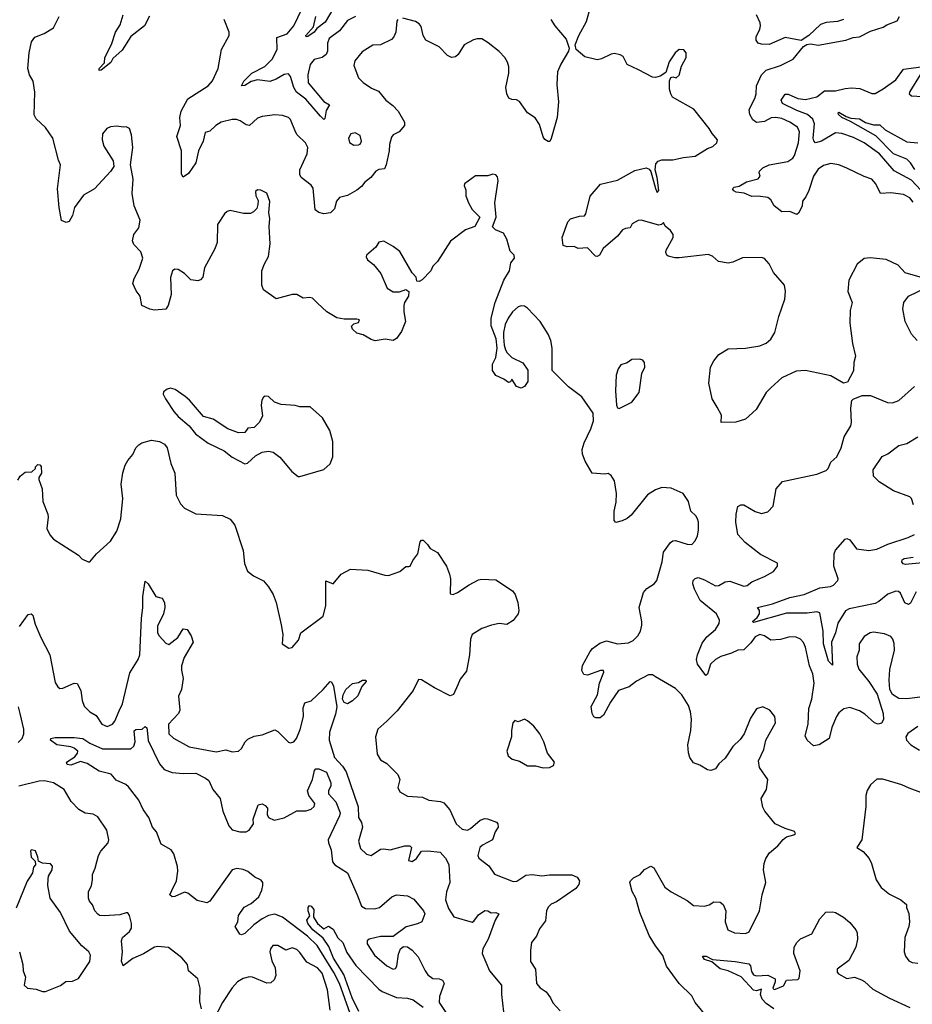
# Model space of a CAD drawing. Extents: x 2133489 to 2292442, y 756223 to 916462.
# Tile 151 of 256: x 2172641 to 2178290, y 825873 to 832104. Entities that reach past the tile are written whole.
import ezdxf

# ---------------------------------------------------------------- set-up
doc = ezdxf.new("R2010")
doc.units = 0

msp = doc.modelspace()

# ---------------------------------------------------------------- linework, layer by layer
at = {"layer": '0CON20XD'}
for points in [[(2174765.4, 832124.6), (2174715, 832099.2), (2174665.2, 832034.8), (2174600, 831985), (2174589.2, 831955), (2174588.5, 831905), (2174580, 831885), (2174555, 831864.4), (2174505, 831852.2), (2174479.4, 831820.6), (2174465.4, 831755), (2174466.2, 831705), (2174566, 831586), (2174601.2, 831565), (2174580.7, 831529.3), (2174571.2, 831478.8), (2174565, 831473.3), (2174545, 831494.2), (2174451, 831601), (2174392.3, 831645), (2174376.6, 831675), (2174354.7, 831744.7), (2174342.5, 831762.5), (2174315, 831758.5), (2174265, 831728), (2174225, 831712.7), (2174145, 831723.3), (2174106.5, 831713.5), (2174065, 831688.9), (2174043.8, 831685), (2174060, 831715), (2174109.4, 831765), (2174191.8, 831808.2), (2174238.6, 831855), (2174270.5, 831915), (2174267.7, 831992.3), (2174334.5, 832015.5), (2174375, 832065.8), (2174476, 832275)], [(2178355, 830471.2), (2178245, 830502), (2178200.7, 830550.7), (2178125.8, 830585.8), (2178023.6, 830596.4), (2177985, 830592), (2177942.3, 830557.7), (2177889.2, 830455), (2177882.5, 830385), (2177909.2, 830315), (2177896.1, 830263.9), (2177894.2, 830184.2), (2177910.8, 830055), (2177930, 829975), (2177920, 829935), (2177917, 829883), (2177879.3, 829810.7), (2177855, 829803.3), (2177775, 829851.4), (2177615, 829883.3), (2177555, 829880), (2177465, 829837.1), (2177394.5, 829775.5), (2177366, 829745), (2177301.7, 829638.3), (2177235, 829576.7), (2177173, 829557), (2177080, 829555), (2177081.7, 829601.7), (2177055, 829652.5), (2177023.3, 829705), (2177002, 829805), (2177014, 829905), (2177034, 829945), (2177066.2, 829985), (2177125, 830022), (2177233.9, 830026.1), (2177325, 830041.2), (2177365, 830057.5), (2177395, 830082), (2177421.1, 830125), (2177445, 830226.7), (2177484, 830335), (2177487.5, 830385), (2177482, 830425), (2177411.2, 830505), (2177385, 830560), (2177355, 830593.3), (2177335, 830600), (2177215, 830597.5), (2177155, 830569.2), (2177125, 830562.5), (2177064.2, 830574.2), (2177025, 830608), (2176997.7, 830617.7), (2176815, 830596.7), (2176787, 830597), (2176745, 830607.5), (2176737.5, 830615), (2176730.7, 830630.7), (2176732.5, 830645), (2176777.5, 830725), (2176777.5, 830745), (2176760.7, 830770.7), (2176727, 830797), (2176715, 830820), (2176702.5, 830807.5), (2176685, 830803.8), (2176575, 830836.7), (2176556.1, 830833.9), (2176518, 830812), (2176503.6, 830786.4), (2176475, 830783.8), (2176456.1, 830773.9), (2176425, 830734), (2176334.1, 830655.9), (2176310, 830615), (2176295, 830606.7), (2176285, 830607.5), (2176235, 830660), (2176175, 830656.7), (2176149.3, 830669.3), (2176105, 830666.7), (2176080, 830675), (2176073.8, 830725), (2176110, 830825), (2176127.5, 830845), (2176185, 830861.2), (2176215, 830862.5), (2176223.9, 830876.1), (2176251.7, 830988.3), (2176315.9, 831064.1), (2176425, 831089.2), (2176535, 831150), (2176605, 831166), (2176625, 831158.8), (2176635, 831143.3), (2176665.8, 831035.8), (2176675, 831011.2), (2176686, 831024), (2176675.9, 831105), (2176662.2, 831155), (2176667.8, 831192.2), (2176680.9, 831209.1), (2176705, 831217.5), (2176775, 831217.8), (2176843.2, 831233.2), (2176915, 831241.1), (2176995, 831290), (2177027.3, 831302.7), (2177053.3, 831325), (2177058, 831345), (2177023.2, 831383.2), (2177005, 831416), (2176908.3, 831538.3), (2176787.5, 831605), (2176773.3, 831615), (2176761.2, 831635), (2176753.8, 831665), (2176753.6, 831716.4), (2176761.7, 831738.3), (2176775, 831742.5), (2176795, 831736.7), (2176815, 831752.5), (2176830.5, 831809.5), (2176860, 831865), (2176858.8, 831895), (2176845, 831913.3), (2176815, 831916), (2176790, 831895), (2176752.1, 831837.9), (2176730.7, 831769.3), (2176695, 831746.2), (2176665, 831738.8), (2176645, 831741.2), (2176557.3, 831787.3), (2176485, 831820), (2176460.7, 831870.7), (2176441.7, 831881.7), (2176405, 831890), (2176385, 831886), (2176323.9, 831856.1), (2176295, 831851.2), (2176218.3, 831868.3), (2176162.5, 831915), (2176157.5, 831945), (2176178.8, 832005), (2176227.3, 832092.7), (2176255, 832192.5)], [(2173706.2, 830475), (2173685, 830498.8), (2173645, 830523.3), (2173623.6, 830526.4), (2173607.5, 830515), (2173596.4, 830473.6), (2173598.8, 830365), (2173581.2, 830295), (2173565, 830273.3), (2173495, 830266), (2173465, 830272), (2173413.3, 830295), (2173404.3, 830354.3), (2173377.7, 830387.7), (2173356.2, 830435), (2173365, 830467.5), (2173398, 830525), (2173419.4, 830595), (2173406.7, 830635), (2173362.6, 830682.6), (2173354.2, 830705), (2173363.1, 830745), (2173395, 830786.7), (2173404.5, 830835), (2173366, 830926), (2173352.1, 831005), (2173360, 831095), (2173342, 831185), (2173357.5, 831295), (2173348.6, 831375), (2173336.1, 831416.1), (2173315, 831426.7), (2173295, 831423.3), (2173255, 831431.2), (2173215, 831426), (2173193.3, 831415), (2173165, 831382.5), (2173162, 831345), (2173174, 831305), (2173231.7, 831211.7), (2173236.2, 831175), (2173215, 831143.3), (2173113.8, 831035), (2173045, 830994), (2172987.5, 830915), (2172975.5, 830864.5), (2172955, 830827.5), (2172935, 830820), (2172905, 830832.5), (2172890, 830915), (2172880, 831035), (2172900, 831185), (2172886.7, 831215), (2172851.2, 831355), (2172805, 831421.2), (2172745, 831478), (2172733.2, 831503.2), (2172737.8, 831645), (2172725.7, 831715.7), (2172703.8, 831755), (2172692, 831795), (2172700.8, 831895), (2172715.8, 831964.2), (2172735.9, 831994.1), (2172795, 832016.2), (2172855, 832053.3), (2172891.2, 832125)], [(2173463, 832127), (2173431.2, 832065), (2173345, 831997.8), (2173289.3, 831910.7), (2173231.1, 831858.9), (2173216.8, 831833.2), (2173157.5, 831785), (2173143.3, 831783.3), (2173143.8, 831795), (2173178, 831832), (2173180.8, 831865), (2173222.3, 831947.7), (2173246.7, 832025), (2173277.4, 832072.6), (2173296.9, 832135)], [(2174629, 832181), (2174575, 832089.2), (2174522.3, 832047.7), (2174504.4, 832025), (2174465, 831998.5), (2174455, 831996), (2174450.9, 832005), (2174500.8, 832059.2), (2174515, 832124.2)], [(2178295, 830950.6), (2178275, 830976.4), (2178235, 830998.8), (2178155, 831007.8), (2178088.8, 831005), (2178060, 831065), (2178035, 831094.4), (2177985, 831111.9), (2177875.5, 831165.5), (2177825, 831185.7), (2177775, 831194.4), (2177728.3, 831181.7), (2177695, 831158.5), (2177664.5, 831115), (2177636.2, 831023.8), (2177617.4, 830982.6), (2177596.2, 830955), (2177593.8, 830925), (2177570.5, 830879.5), (2177559.2, 830870.8), (2177515, 830890), (2177465, 830887.5), (2177416.1, 830926.1), (2177395.8, 830965), (2177375, 830978.6), (2177315, 830987.5), (2177274.5, 830984.5), (2177225.5, 831005.5), (2177175, 831013.5), (2177161.4, 831021.4), (2177152, 831035), (2177162.5, 831045), (2177195, 831051.8), (2177241.7, 831078.3), (2177315, 831096.7), (2177326.4, 831113.6), (2177320, 831135), (2177323.8, 831145), (2177345, 831167.1), (2177385, 831185.6), (2177502.2, 831207.8), (2177535, 831228.1), (2177545.6, 831245.6), (2177569.6, 831325), (2177575.4, 831395), (2177562.9, 831425), (2177516, 831455), (2177465, 831479.6), (2177426.2, 831486.2), (2177397.3, 831482.7), (2177355, 831461.1), (2177305, 831454.3), (2177280, 831470), (2177262.5, 831505), (2177257.1, 831535), (2177294.6, 831605.4), (2177302.2, 831635), (2177304.3, 831685), (2177335.7, 831755), (2177366, 831784), (2177456.5, 831813.5), (2177536.2, 831853.8), (2177602.5, 831935), (2177623, 831947), (2177645, 831952.5), (2177695, 831944.2), (2177870, 831975), (2177915, 831992), (2177955, 831996.2), (2178025, 832031.2), (2178105, 832056.7), (2178128, 832072), (2178193.6, 832096.4), (2178210, 832125)], [(2177855, 832106.2), (2177816.1, 832093.9), (2177745, 832087.1), (2177710, 832075), (2177636, 832004), (2177587, 831973), (2177485, 831990.8), (2177385, 831946.7), (2177335, 831948.6), (2177315.7, 831955.7), (2177302, 831975), (2177302.9, 831995), (2177326.1, 832043.9), (2177329.6, 832065), (2177326.9, 832085), (2177303.6, 832135)], [(2175035, 832105.7), (2175027.5, 832095), (2175021.5, 832025), (2175008.9, 831995), (2174995, 831980), (2174925.5, 831944.5), (2174875, 831943.1), (2174809.1, 831900.9), (2174761.1, 831845), (2174756.7, 831815), (2174785.4, 831735.4), (2174815, 831706.9), (2174868, 831672), (2174912.4, 831652.4), (2174958, 831595), (2175002, 831562), (2175036.4, 831526.4), (2175075.9, 831455.9), (2175076.7, 831435), (2175043.3, 831395), (2175005, 831376), (2174995, 831360), (2174981.9, 831315), (2174980, 831275), (2174960.8, 831185), (2174949.5, 831160.5), (2174914.2, 831155.8), (2174895, 831146.7), (2174863.3, 831105), (2174824.5, 831075.5), (2174805, 831048.8), (2174775.5, 831024.5), (2174715, 830992.5), (2174665, 830978.6), (2174646.7, 830955), (2174632.4, 830907.6), (2174608.1, 830881.9), (2174565, 830876.2), (2174534, 830885), (2174510.9, 830900.9), (2174498, 831038), (2174485, 831057.5), (2174421.4, 831105), (2174414.4, 831125), (2174414.5, 831155), (2174460.5, 831255), (2174464.3, 831295), (2174450, 831325), (2174396.7, 831375), (2174386.2, 831395), (2174355, 831472), (2174341.2, 831485), (2174305, 831498.1), (2174255, 831503.3), (2174175, 831492.2), (2174145, 831481.4), (2174094.4, 831435.6), (2174075, 831438.1), (2174035.3, 831465.3), (2174012.2, 831472.2), (2173985, 831471.8), (2173916.2, 831455), (2173882, 831435), (2173845, 831398.8), (2173815, 831390), (2173801.6, 831335), (2173773.5, 831275), (2173755, 831198.6), (2173709.3, 831130.7), (2173675, 831107.5), (2173666, 831126), (2173666.1, 831275), (2173635.6, 831365), (2173658.7, 831435), (2173654.8, 831485), (2173662.3, 831525), (2173705, 831604.5), (2173834, 831685), (2173861.7, 831718.3), (2173897.5, 831795), (2173918, 831915), (2173967.5, 832005), (2173967.5, 832025), (2173935.4, 832105.4)], [(2175737.4, 831607.4), (2175723.1, 831635), (2175718.5, 831675), (2175735.7, 831765.7), (2175735.7, 831805), (2175728.1, 831835), (2175710.6, 831865), (2175675, 831902.5), (2175605, 831957.5), (2175565, 831983.3), (2175536.4, 831983.6), (2175514.1, 831975.9), (2175455, 831946.2), (2175416.2, 831883.8), (2175399.8, 831870.2), (2175374.3, 831864.3), (2175348.7, 831878.7), (2175295, 831932.5), (2175211.9, 831975), (2175194.5, 832005), (2175181.1, 832061.1), (2175168.6, 832078.6), (2175145, 832091.9), (2175065, 832113.1)], [(2176002.9, 832105), (2176027.5, 832065), (2176100.5, 831980.5), (2176117.5, 831925), (2176113.3, 831905), (2176065, 831823.8), (2176045.6, 831775), (2176041.1, 831695), (2176051.5, 831585), (2176043.1, 831485), (2176005, 831352.5), (2175995.9, 831334.1), (2175985, 831332.5), (2175965, 831346.7), (2175955, 831363.3), (2175930.9, 831440.9), (2175902.4, 831482.4), (2175855.7, 831515), (2175805, 831587.5), (2175785, 831597.8), (2175755, 831599.1), (2175737.4, 831607.4)], [(2178344.8, 831025), (2178285, 831089.5), (2178175, 831147.8), (2178081.8, 831255), (2177986.5, 831325), (2177918.1, 831358.1), (2177844, 831385), (2177805, 831387.6), (2177715, 831335.3), (2177677.5, 831325), (2177666.7, 831336.7), (2177662.3, 831355), (2177670.8, 831445), (2177660.9, 831475), (2177627.5, 831505), (2177559, 831529), (2177469.5, 831575), (2177460.6, 831595), (2177485, 831632.7), (2177505, 831632.5), (2177565.8, 831605), (2177615, 831598.7), (2177685, 831616.4), (2177735, 831654.6), (2177805, 831653.1), (2177865, 831669.4), (2177905, 831672.9), (2177959.1, 831669.1), (2178035, 831637.8), (2178055, 831637.8), (2178105, 831666.2), (2178185, 831724.5), (2178235, 831791.4), (2178346, 831806)], [(2178340.5, 831755), (2178275, 831650), (2178271.2, 831635), (2178285, 831622.9), (2178355, 831618.9)], [(2178305.5, 831155.5), (2178278.5, 831198.5), (2178255, 831221.6), (2178171.4, 831255), (2178058.6, 831368.6), (2177899.8, 831459.8), (2177843.8, 831485), (2177823.3, 831505), (2177820, 831515), (2177825, 831520), (2177872, 831492), (2177901.7, 831481.7), (2177955, 831476.5), (2177994.6, 831454.6), (2178045, 831439.1), (2178085, 831438.6), (2178118.1, 831408.1), (2178255, 831331.1), (2178325, 831324.5)], [(2174755, 831310), (2174785, 831312.5), (2174795, 831317.5), (2174803.8, 831335), (2174795, 831371.2), (2174765, 831388.6), (2174737.7, 831382.3), (2174722, 831355), (2174727.7, 831327.7), (2174755, 831310)], [(2176997.2, 825787.2), (2176915, 825883.8), (2176895, 825926), (2176815, 826003.8), (2176735.4, 826115.4), (2176711.9, 826181.9), (2176663.9, 826243.9), (2176625, 826308), (2176566.5, 826455), (2176540, 826545), (2176517.7, 826587.7), (2176503.3, 826645), (2176506.7, 826655), (2176525.9, 826674.1), (2176568.8, 826695), (2176595, 826726.2), (2176635, 826748), (2176655, 826736.7), (2176723.6, 826613.6), (2176765, 826584.4), (2176865, 826530), (2176905, 826498), (2176975, 826493.8), (2177005, 826503.3), (2177035, 826522.5), (2177075, 826520), (2177092.5, 826505), (2177110, 826465), (2177106.2, 826395), (2177122.5, 826345), (2177165, 826326), (2177235, 826320.8), (2177258.3, 826331.7), (2177323.1, 826465), (2177340.8, 826565), (2177363.3, 826645), (2177348.8, 826725), (2177352, 826765), (2177362.9, 826795), (2177387.4, 826832.6), (2177438.8, 826875), (2177473.6, 826916.4), (2177495, 826932.5), (2177540, 826945), (2177550, 826955), (2177545, 826967.5), (2177485, 826986.2), (2177422.5, 827015), (2177356.2, 827095), (2177345, 827120), (2177333.8, 827175), (2177367.6, 827232.4), (2177376.7, 827295), (2177322.3, 827372.3), (2177316.7, 827415), (2177351.2, 827485), (2177364, 827545), (2177424, 827655), (2177420, 827695), (2177388.8, 827735), (2177343.6, 827756.4), (2177305, 827743.3), (2177265.8, 827685), (2177226, 827585), (2177201.7, 827548.3), (2177154.5, 827505.5), (2177105, 827431.2), (2177066.7, 827395), (2177045, 827362.5), (2177015, 827353.8), (2176995, 827356.7), (2176945, 827386.2), (2176905, 827401.2), (2176881.4, 827435), (2176872.9, 827465), (2176870, 827515), (2176888.6, 827605), (2176892.2, 827677.8), (2176887.1, 827725), (2176873.3, 827763.3), (2176830.7, 827830.7), (2176792.4, 827872.4), (2176665, 827946.2), (2176645, 827958), (2176621.2, 827958.8), (2176545, 827918.1), (2176497.9, 827882.1), (2176431.7, 827858.3), (2176380.9, 827785), (2176335, 827703.3), (2176315, 827686.7), (2176287, 827687), (2176275, 827692.5), (2176264.2, 827714.2), (2176258, 827758), (2176297.3, 827832.7), (2176310.6, 827905), (2176338.8, 827975), (2176336.7, 827985), (2176316.4, 827986.4), (2176235, 827956), (2176211.2, 827961.2), (2176198, 827985), (2176202.1, 828017.9), (2176251.2, 828105), (2176266, 828125), (2176311.9, 828158.1), (2176355, 828173.8), (2176425.3, 828155.3), (2176495, 828160.3), (2176523.5, 828175), (2176552.5, 828205), (2176570.5, 828235), (2176578.3, 828271.7), (2176579.2, 828295), (2176561.5, 828385), (2176589.8, 828480.2), (2176609.2, 828505), (2176656.2, 828535), (2176674.2, 828555.8), (2176706.8, 828673.2), (2176716, 828734), (2176760, 828795), (2176775, 828806.7), (2176791.7, 828808.3), (2176865, 828786), (2176895, 828784), (2176913.8, 828805), (2176930, 828835), (2176937.5, 828875), (2176937.1, 828925), (2176930.8, 828945), (2176920, 828965), (2176888.6, 828995), (2176873.8, 829055), (2176840, 829105), (2176765, 829140), (2176705, 829144), (2176665, 829128), (2176615, 829097.5), (2176510.3, 828969.7), (2176485, 828948), (2176455, 828932.5), (2176413, 828923), (2176402.5, 828935), (2176402.5, 828995), (2176415, 829050), (2176418.6, 829105), (2176406, 829185), (2176385, 829220), (2176365, 829232.5), (2176345, 829227.5), (2176263.6, 829233.6), (2176220.5, 829310.5), (2176203.3, 829355), (2176201.2, 829385), (2176212.7, 829427.3), (2176256.7, 829515), (2176273.3, 829565), (2176270, 829615), (2176198.3, 829718.3), (2176115, 829781.2), (2176010, 829885), (2176010, 830025), (2176002, 830075), (2175986, 830115), (2175935.6, 830195), (2175855, 830279.4), (2175835, 830291.4), (2175815, 830294.2), (2175795, 830287.5), (2175760.8, 830255), (2175732.5, 830215), (2175714, 830175), (2175702, 830125), (2175702, 830095), (2175706.2, 830045), (2175716.2, 830015), (2175725.9, 829995.9), (2175755, 829967.5), (2175825, 829932.5), (2175857, 829887), (2175856.4, 829813.6), (2175835, 829782.5), (2175815, 829772.5), (2175785, 829782.5), (2175755, 829830), (2175748.3, 829811.7), (2175735, 829807.5), (2175705, 829830), (2175655, 829852.5), (2175632.5, 829885), (2175633.3, 829925), (2175653.9, 829966.1), (2175663.3, 830025), (2175656.7, 830085), (2175625.9, 830165.9), (2175624.2, 830215), (2175649.2, 830315), (2175704.4, 830455.6), (2175740, 830515), (2175750, 830565), (2175772.5, 830595), (2175770, 830615), (2175745, 830640), (2175723.3, 830715), (2175703.6, 830753.6), (2175652.5, 830775), (2175633.6, 830793.6), (2175656.2, 830855), (2175648.8, 830945), (2175668.8, 831085), (2175665, 831110), (2175655, 831122.5), (2175635, 831126.7), (2175603.6, 831116.4), (2175525, 831116.7), (2175456.7, 831065), (2175453.8, 831055), (2175463.8, 831025), (2175465, 830990), (2175481.2, 830945), (2175504.2, 830904.2), (2175552.5, 830855), (2175522.5, 830795), (2175462.5, 830775), (2175368.3, 830701.7), (2175285, 830573.3), (2175255.7, 830544.3), (2175242.5, 830515), (2175188.3, 830458.3), (2175168.3, 830448.3), (2175155, 830450), (2175150, 830475), (2175125, 830503.3), (2175046.4, 830636.4), (2175005, 830668.8), (2174945, 830702), (2174915, 830696), (2174894.3, 830665), (2174835.7, 830615), (2174833.7, 830603.7), (2174841.4, 830585), (2174881.2, 830555), (2174927.3, 830497.3), (2174967.5, 830405), (2175005, 830381.2), (2175045, 830382.5), (2175085, 830396.9), (2175103.3, 830385), (2175102.5, 830355), (2175076.7, 830315), (2175071.2, 830295), (2175071.2, 830255), (2175083.3, 830195), (2175058.3, 830131.7), (2175025, 830086.7), (2175005, 830074), (2174955, 830083.3), (2174891.7, 830071.7), (2174865, 830080), (2174815, 830110), (2174775, 830120), (2174746.7, 830145), (2174741.2, 830165), (2174755, 830180), (2174785, 830187.5), (2174792.5, 830205), (2174775, 830210), (2174695, 830208.5), (2174647.9, 830217.9), (2174584.7, 830254.7), (2174525, 830310.6), (2174495, 830342.7), (2174475, 830346.9), (2174435, 830341.1), (2174394.4, 830365.6), (2174365.4, 830364.6), (2174265, 830337.5), (2174183.3, 830395), (2174173.8, 830425), (2174174, 830515), (2174188, 830555), (2174216, 830605), (2174226, 830685), (2174219.2, 830795), (2174224.2, 830845), (2174218, 830885), (2174223.6, 830953.6), (2174205, 831007.5), (2174166.1, 831026.1), (2174145, 831026.7), (2174133.6, 831016.4), (2174135, 830990), (2174149.3, 830959.3), (2174148.8, 830935), (2174141.2, 830908.8), (2174120.9, 830889.1), (2174101.7, 830878.3), (2174057, 830877), (2173973.2, 830896.8), (2173955, 830890.8), (2173938, 830875), (2173892, 830808), (2173890, 830695), (2173875.8, 830655), (2173810.8, 830535), (2173800, 830475), (2173785, 830457.5), (2173768.8, 830451.2), (2173725, 830458), (2173706.2, 830475)], [(2178320.8, 830075), (2178285.6, 830115), (2178245.6, 830195), (2178230, 830275), (2178237.1, 830315), (2178266.2, 830355), (2178385, 830412)], [(2176435, 829643.8), (2176515, 829683.8), (2176562.5, 829745), (2176578, 829865), (2176598, 829905), (2176596.2, 829935), (2176585, 829950), (2176565, 829956.7), (2176515, 829953.8), (2176485, 829933.3), (2176445, 829920), (2176428, 829895), (2176415.8, 829855), (2176411.4, 829755), (2176418.8, 829665), (2176425, 829647.5), (2176435, 829643.8)], [(2174415, 829213.3), (2174565, 829257.5), (2174606.1, 829293.9), (2174623, 829337), (2174622.5, 829435), (2174603.3, 829505), (2174557.5, 829585), (2174480, 829655), (2174415, 829653.3), (2174385, 829663.3), (2174295, 829670), (2174253.8, 829683.8), (2174215, 829720), (2174195, 829722.5), (2174183.6, 829716.4), (2174173.6, 829696.4), (2174170, 829665), (2174177.5, 829595), (2174157.5, 829555), (2174125, 829522.5), (2174085, 829520), (2174065, 829492.5), (2174025, 829490), (2173957.5, 829515), (2173865, 829576), (2173805, 829593.8), (2173715, 829696.7), (2173688.8, 829718.8), (2173625, 829763.3), (2173595, 829772.5), (2173575, 829766.7), (2173551.7, 829748.3), (2173550, 829735), (2173563.9, 829703.9), (2173617.5, 829625), (2173644.1, 829594.1), (2173714, 829534), (2173754.1, 829484.1), (2173833.8, 829423.8), (2173935, 829376.7), (2173986.7, 829335), (2174065, 829294), (2174082.3, 829297.7), (2174132.5, 829345), (2174175, 829367.5), (2174215, 829373.3), (2174245, 829366.7), (2174286.7, 829335), (2174362.5, 829245), (2174403.9, 829213.9), (2174415, 829213.3)], [(2178405, 827825.6), (2178255, 827806.4), (2178205, 827808), (2178165, 827833.8), (2178148.6, 827865), (2178143.5, 827925), (2178147.8, 827992.2), (2178176.7, 828115), (2178175.7, 828155.7), (2178168, 828185), (2178155, 828201.2), (2178115, 828218), (2178045, 828229.2), (2178022.5, 828225), (2177985, 828201.2), (2177954.3, 828155), (2177954, 828115), (2177938.3, 828071.7), (2177940.6, 828025), (2177951.9, 827995), (2178015.4, 827915.4), (2178067.5, 827835), (2178106.2, 827713.8), (2178108.8, 827675), (2178095, 827652.5), (2178075, 827646.2), (2178051.2, 827655), (2177989.7, 827709.7), (2177955, 827730), (2177895, 827750.6), (2177857.4, 827742.6), (2177825, 827717.1), (2177811.5, 827695), (2177781.1, 827625), (2177764.2, 827555), (2177700, 827515), (2177665, 827508), (2177624.4, 827544.4), (2177613, 827573), (2177630.9, 827645), (2177634.7, 827745), (2177655.4, 827805), (2177669.1, 827905), (2177660, 827965), (2177639.6, 828015), (2177613.8, 828133.8), (2177602, 828162), (2177583.6, 828183.6), (2177555, 828196.7), (2177515, 828197.8), (2177455, 828182.9), (2177395, 828177.5), (2177354, 828205), (2177325, 828212.5), (2177295, 828198.5), (2177268.6, 828161.4), (2177225, 828117.5), (2177185, 828114.2), (2177145, 828094.7), (2177078.5, 828075), (2177045, 828055.8), (2177013.9, 828025), (2176995, 827962.5), (2176984.5, 827954.5), (2176931.8, 828025), (2176924.7, 828054.7), (2176929.8, 828085), (2176961.2, 828158.8), (2176990.4, 828199.6), (2177043.8, 828245), (2177067.7, 828282.3), (2177070, 828305), (2177050, 828345), (2176948.5, 828428.5), (2176911.3, 828501.3), (2176901.2, 828535), (2176903.3, 828555), (2176915, 828568.2), (2176935, 828573.3), (2176975, 828560.4), (2177045, 828522), (2177065, 828524.5), (2177105, 828546), (2177135, 828550), (2177225, 828520), (2177245.9, 828524.1), (2177275, 828546.2), (2177355, 828580), (2177412.5, 828612.5), (2177436.7, 828645), (2177436.7, 828665), (2177329.3, 828719.3), (2177232, 828795), (2177186.8, 828846.8), (2177174.4, 828925), (2177176, 828975), (2177186.2, 829023.8), (2177205, 829033.3), (2177225, 829033.3), (2177295, 828992), (2177335, 828980), (2177375, 828990), (2177408.6, 829025), (2177428.1, 829135), (2177468.3, 829181.7), (2177685, 829228.1), (2177745, 829252), (2177757.5, 829265), (2177775.5, 829304.5), (2177812.1, 829337.9), (2177840.8, 829395), (2177860, 829465), (2177901.2, 829535), (2177906, 829555), (2177901.2, 829645), (2177906.7, 829695), (2177915, 829703.3), (2177973.9, 829726.1), (2178025, 829726.2), (2178132.6, 829682.6), (2178165, 829680), (2178205, 829694.2), (2178305, 829782.5)], [(2172629.3, 829190.7), (2172643.6, 829216.4), (2172675, 829240), (2172717, 829243), (2172740, 829265), (2172740, 829275), (2172755, 829290), (2172768.3, 829288.3), (2172776.4, 829276.4), (2172780, 829235), (2172762.3, 829207.7), (2172761.2, 829195), (2172784, 829135), (2172787.5, 829055), (2172819.2, 828975), (2172822, 828955), (2172813.8, 828885), (2172831.2, 828845), (2172855, 828816.2), (2173012.5, 828715), (2173035, 828692.5), (2173075, 828672.5), (2173085, 828672.5), (2173126.1, 828723.9), (2173215, 828803.3), (2173255, 828866.7), (2173281.1, 828945), (2173292.9, 829075), (2173284.1, 829165), (2173294.3, 829235.7), (2173308.6, 829285), (2173325, 829315.6), (2173357.3, 829352.7), (2173376.1, 829393.9), (2173395, 829414.3), (2173415, 829426.9), (2173475, 829444.2), (2173525, 829434.4), (2173557.6, 829417.6), (2173574.4, 829395), (2173597.8, 829295), (2173622.2, 829235), (2173631.1, 829095), (2173659.4, 829039.4), (2173685, 829013.8), (2173755, 828976.2), (2173925, 828966.7)], [(2178297.5, 829035), (2178285, 829073.3), (2178275, 829083.8), (2178172.1, 829122.1), (2178079.7, 829179.7), (2178044, 829215), (2178042.9, 829255), (2178099.7, 829340.3), (2178135, 829356), (2178205, 829408.6), (2178255, 829422), (2178325.5, 829464.5)], [(2173925, 828966.7), (2173973, 828943), (2174002.5, 828905), (2174056.1, 828746.1), (2174063.6, 828663.6), (2174082.5, 828615), (2174120, 828585), (2174183, 828553), (2174216.1, 828516.1), (2174245.9, 828465.9), (2174263.8, 828415), (2174296, 828275), (2174306.1, 828213.9), (2174302.5, 828155), (2174345, 828126.2), (2174365, 828131.2), (2174405, 828178), (2174420, 828225), (2174561.1, 828328.9), (2174578.2, 828395), (2174577.5, 828552.5), (2174625, 828533.3), (2174675, 828596.2), (2174735, 828626.2), (2174845, 828620), (2174951.7, 828588.3), (2174975, 828587.5), (2175047.7, 828612.3), (2175085, 828643.3), (2175103.3, 828643.3), (2175113, 828647), (2175128.8, 828681.2), (2175160, 828725), (2175175, 828800), (2175185, 828810), (2175195, 828810), (2175223, 828783), (2175238.3, 828758.3), (2175285, 828732.5), (2175341.2, 828645), (2175362, 828595), (2175367.5, 828565), (2175365, 828470), (2175385, 828467.5), (2175411.7, 828478.3), (2175485, 828528), (2175545, 828560), (2175565, 828564), (2175655, 828560), (2175760.3, 828490.3), (2175777.6, 828467.6), (2175794.4, 828415), (2175800, 828365), (2175795, 828343.3), (2175765, 828301.2), (2175725, 828276), (2175675, 828282.2), (2175627.6, 828272.4), (2175565, 828251.4), (2175505.5, 828214.5), (2175494.4, 828185), (2175487.5, 828085), (2175468.6, 827981.4), (2175428.5, 827931.5), (2175414.7, 827895.3), (2175387.1, 827832.9), (2175365, 827826), (2175266, 827875), (2175185, 827927.5), (2175165, 827928.8), (2175130.5, 827859.5), (2175029.1, 827730.9), (2174965, 827664), (2174906.7, 827615), (2174892, 827565), (2174903.9, 827456.1), (2174925, 827420), (2174965, 827396.2), (2175035, 827326.7), (2175046, 827295), (2175034.3, 827244.3), (2175047.3, 827217.3), (2175095, 827191.1), (2175190, 827185), (2175230, 827165), (2175305, 827156.7), (2175325, 827148.6), (2175364.1, 827104.1), (2175402.9, 827015), (2175441.7, 826981.7), (2175475, 826975.6), (2175495, 826985.7), (2175555, 827038.6), (2175585, 827048.6), (2175602.5, 827047.5), (2175658.8, 827025), (2175668, 827015), (2175669.2, 826995), (2175651.2, 826965), (2175634, 826915), (2175569.8, 826880.2), (2175552.9, 826865), (2175540.8, 826815), (2175547.3, 826797.3), (2175609.7, 826749.7), (2175645, 826696.2), (2175765, 826649.4), (2175787.2, 826652.8), (2175845, 826690.8), (2175885, 826694.2), (2175945, 826685.6), (2175995, 826693.1), (2176135, 826692), (2176168.8, 826678.8), (2176183.3, 826655), (2176179.5, 826630.5), (2176160, 826605), (2176037.6, 826522.4), (2176005, 826507.9), (2175985, 826487.8), (2175975.4, 826465), (2175968.5, 826401.5), (2175930, 826350), (2175912.2, 826305), (2175880.9, 826265), (2175872.9, 826215), (2175874.2, 826145), (2175905.8, 826095), (2175912.5, 826005), (2175935, 825978), (2175973, 825953), (2176000.8, 825915), (2176015, 825883.3), (2176062.3, 825832.3)], [(2178315, 828482.9), (2178277.9, 828412.1), (2178265.7, 828404.3), (2178243.3, 828413.3), (2178215, 828475.6), (2178203.8, 828485), (2178185, 828488.2), (2178135, 828469.5), (2178078.4, 828421.6), (2178055, 828409.2), (2177890, 828375), (2177866.8, 828363.2), (2177819.2, 828285), (2177805, 828223.1), (2177777.9, 828165), (2177785, 828018.8), (2177759.3, 828045), (2177727.5, 828155), (2177726.3, 828235), (2177705, 828350), (2177685, 828357.8), (2177625, 828349), (2177557.7, 828347.7), (2177495, 828348.5), (2177285, 828289.2), (2177279.2, 828295), (2177309, 828321), (2177324.1, 828345), (2177322.7, 828365), (2177311.2, 828385), (2177405, 828406.9), (2177515, 828446.7), (2177605, 828466.3), (2177705, 828509.7), (2177772.8, 828517.2), (2177791.4, 828525), (2177818.8, 828555), (2177820.8, 828565), (2177794.6, 828645), (2177795.6, 828725), (2177805, 828747.5), (2177865, 828816.7), (2177875, 828820), (2177895, 828812.5), (2177936.5, 828756.5), (2178015, 828744.1), (2178065, 828752.9), (2178135, 828785.4), (2178263.3, 828826.7), (2178305, 828846.9)], [(2178355, 828667.5), (2178247, 828657), (2178231.7, 828661.7), (2178223.3, 828673.3), (2178226.2, 828685), (2178238, 828695), (2178295, 828703.8)], [(2172639.2, 828265), (2172695, 828340.6), (2172714.5, 828344.5), (2172725, 828335.8), (2172739.7, 828279.7), (2172774.4, 828194.4), (2172830.8, 828085), (2172865, 827910), (2172881.7, 827881.7), (2172895, 827872.5), (2172915, 827873.3), (2172985, 827906.2), (2173005, 827903.3), (2173028.3, 827858.3), (2173036.9, 827795), (2173050, 827760), (2173085, 827724.2), (2173125, 827701.2), (2173160, 827645), (2173195, 827631.5), (2173228.1, 827645), (2173243.3, 827665), (2173270.4, 827729.6), (2173291.9, 827775), (2173338.6, 827971.4), (2173390.2, 828055), (2173402.1, 828085), (2173411, 828315), (2173420.5, 828385), (2173421.2, 828455), (2173435, 828550), (2173455, 828533.3), (2173503, 828453), (2173543.6, 828443.6), (2173557.5, 828415), (2173560, 828385), (2173551.4, 828345), (2173514.1, 828265.9), (2173512.7, 828225), (2173524.4, 828205), (2173565, 828159.2), (2173585, 828150), (2173641.2, 828195), (2173675, 828249.2), (2173701.2, 828245), (2173726.7, 828205), (2173738, 828165), (2173681.3, 828068.7), (2173665.5, 828015), (2173665, 827987.5), (2173675.4, 827935), (2173664.6, 827865), (2173646.2, 827823.8), (2173654.5, 827735), (2173645.9, 827714.1), (2173582.9, 827645), (2173584.3, 827585), (2173615, 827556.7), (2173713.1, 827503.1), (2173885, 827471.1), (2173945, 827484.2), (2173985, 827470), (2174025, 827475.6), (2174045, 827492.5), (2174067.5, 827535), (2174085, 827550.8), (2174125, 827570.8), (2174175, 827578.8), (2174255, 827610), (2174275, 827600), (2174341.3, 827531.3), (2174355, 827527.5), (2174375, 827534.3), (2174393.1, 827555), (2174417.1, 827612.9), (2174436.7, 827695), (2174435, 827750), (2174445, 827782), (2174485.8, 827794.2), (2174561.2, 827865), (2174605, 827916.2), (2174615, 827913.3), (2174626.1, 827886.1), (2174648.4, 827755), (2174640.2, 827709.8), (2174601.8, 827595), (2174598.9, 827545), (2174633.5, 827435), (2174685, 827380.5), (2174706.8, 827345), (2174782.6, 827122.6), (2174785.5, 827055.5), (2174803.8, 827023.8), (2174809.6, 826995), (2174784.5, 826905), (2174798.9, 826858.9), (2174835, 826822.9), (2174865, 826815.8), (2174925, 826854.2), (2174945, 826857.5), (2174985, 826850.8), (2175077.5, 826875), (2175110, 826875), (2175121.2, 826865), (2175102.5, 826782.5), (2175125, 826776), (2175153.2, 826796.8), (2175185, 826842.5), (2175225, 826844), (2175302.5, 826835), (2175335, 826798), (2175356.9, 826756.9), (2175363.6, 826645), (2175341.2, 826585), (2175336.2, 826535), (2175355, 826478.6), (2175387.6, 826427.6), (2175505, 826394), (2175515, 826398.8), (2175545, 826439.2), (2175585, 826466.9), (2175604.3, 826464.3), (2175625, 826452), (2175655, 826453.8), (2175672.5, 826445), (2175650.8, 826405), (2175606.4, 826285), (2175572.8, 826225), (2175567.9, 826195), (2175615.4, 826085.4), (2175691.1, 825995), (2175690, 825935), (2175702.5, 825825)], [(2174715, 827774), (2174695, 827782.5), (2174684.7, 827805), (2174688.9, 827831.1), (2174704.4, 827865.6), (2174746.6, 827903.4), (2174785, 827910.6), (2174810, 827925), (2174832.5, 827925), (2174834, 827915), (2174806.6, 827883.4), (2174782, 827825), (2174746.9, 827793.1), (2174715, 827774)], [(2172630.4, 827529.6), (2172655.7, 827554.3), (2172667.1, 827585), (2172668.1, 827615), (2172643.2, 827713.2), (2172632.7, 827755)], [(2175955, 827368.8), (2175995, 827372), (2176020, 827385), (2176026.7, 827405), (2175981.7, 827461.7), (2175958.8, 827535), (2175933.8, 827585), (2175895, 827633.3), (2175855, 827667.5), (2175835, 827677.5), (2175795, 827660), (2175775, 827670), (2175762.5, 827655), (2175753.3, 827605), (2175753.3, 827565), (2175723.8, 827475), (2175733.3, 827445), (2175757.5, 827425), (2175805, 827411.2), (2175855, 827383.3), (2175905, 827382.5), (2175955, 827368.8)], [(2174463.5, 826303.5), (2174305, 826423.8), (2174255, 826443.8), (2174215, 826435.3), (2174176.2, 826415), (2174123.1, 826376.9), (2174065, 826322.2), (2174045, 826313.8), (2174035, 826317.5), (2174003.8, 826365), (2174020.8, 826395), (2174025.6, 826435), (2174061.2, 826488.8), (2174105, 826511.2), (2174155, 826553.1), (2174174.2, 826595), (2174180.4, 826625), (2174179, 826645), (2174169.7, 826659.7), (2174128.4, 826678.4), (2174085, 826712.6), (2174055, 826727.3), (2174015, 826733.1), (2173986.1, 826723.9), (2173845, 826526.7), (2173825, 826516.2), (2173765, 826529.2), (2173705, 826575.6), (2173685, 826583.1), (2173622.5, 826555), (2173605, 826554), (2173591.2, 826565), (2173603, 826593), (2173632.9, 826655), (2173641.9, 826715), (2173640, 826745), (2173617.5, 826825), (2173600.3, 826850.3), (2173537, 826887), (2173505.8, 826965), (2173482.5, 826995), (2173458, 827055), (2173422, 827105), (2173394.2, 827165), (2173329.3, 827249.3), (2173312, 827265), (2173252.1, 827292.1), (2173219.2, 827329.2), (2173145, 827348.2), (2173067.3, 827397.3), (2173025, 827409.5), (2172965, 827386.7), (2172941.7, 827391.7), (2172937.5, 827405), (2172989.7, 827440.3), (2173007, 827463), (2173008, 827475), (2172986.2, 827495), (2172965, 827503.1), (2172876.2, 827515), (2172836.2, 827545), (2172837.5, 827555), (2172865, 827561.1), (2172985, 827561.8), (2173040, 827555), (2173085, 827525.9), (2173165, 827490), (2173345, 827490.6), (2173363.5, 827506.5), (2173371.2, 827535), (2173365.3, 827604.7), (2173375, 827612.1), (2173415.3, 827614.7), (2173435, 827631.2), (2173445, 827623.3), (2173448.3, 827608.3), (2173453.1, 827543.1), (2173525.2, 827395.2), (2173555, 827360), (2173605, 827340), (2173675, 827333.6), (2173755, 827335.5), (2173818, 827305), (2173838.8, 827288.8), (2173863.3, 827233.3), (2173910, 827175), (2173927.3, 827095), (2173965, 827003.1), (2173985, 826978.2), (2174035, 826964), (2174075, 826964.7), (2174093.5, 826975), (2174121.4, 827015), (2174119.4, 827045), (2174150.8, 827135), (2174175, 827141.1), (2174195, 827131.9), (2174208.5, 827115), (2174207.5, 827075), (2174215, 827056), (2174250.5, 827039.5), (2174315, 827052.5), (2174395, 827098.6), (2174455, 827097.5), (2174485, 827107.6), (2174505.5, 827124.5), (2174509.5, 827145), (2174470.5, 827195), (2174461.6, 827225), (2174493.3, 827296.7), (2174506.5, 827353.5), (2174516.1, 827363.9), (2174535, 827364.1), (2174582, 827342), (2174610.8, 827275), (2174610.4, 827255), (2174595.8, 827225), (2174594.6, 827205), (2174641.2, 827155), (2174668.2, 827085), (2174665.4, 827065), (2174593.6, 826915), (2174594.6, 826894.6), (2174611.7, 826851.7), (2174620, 826775), (2174634.8, 826754.8), (2174716.2, 826705), (2174777.8, 826565), (2174803.8, 826493.8), (2174828.9, 826478.9), (2174885, 826477.9), (2174917.5, 826485), (2174997, 826553), (2175025, 826565.7), (2175095, 826559.5), (2175135, 826537.8), (2175195.8, 826465), (2175206, 826445), (2175186, 826395), (2175158.3, 826381.7), (2175087.3, 826362.7), (2175005, 826303.3), (2174925, 826302.4), (2174853.8, 826285), (2174840.8, 826275), (2174840, 826255), (2174886.7, 826185), (2174965, 826116.9), (2175005, 826095.6), (2175019.5, 826100.5), (2175028.8, 826115), (2175039.1, 826190.9), (2175051.4, 826225), (2175070.5, 826239.5), (2175095, 826236.7), (2175125.7, 826215.7), (2175163.2, 826173.2), (2175206.4, 826085), (2175225, 826060), (2175255, 826035.6), (2175295, 826034.2), (2175316.7, 826025), (2175327.5, 826005), (2175297.5, 825922.5), (2175296.8, 825885), (2175388.5, 825745)], [(2178325, 827631.9), (2178262, 827588), (2178248.9, 827565), (2178253.8, 827545), (2178281.4, 827515), (2178335, 827480.8)], [(2173792.5, 825845), (2173781.4, 825891.4), (2173783.5, 825975), (2173768.9, 826035), (2173710, 826085), (2173703.8, 826125), (2173667, 826167), (2173582.1, 826232.1), (2173515, 826239.5), (2173495, 826235.6), (2173425, 826191.8), (2173357.5, 826162.5), (2173295, 826117.5), (2173285.6, 826145.6), (2173291.9, 826205), (2173284.5, 826275), (2173292.5, 826295), (2173336.6, 826333.4), (2173348.6, 826355), (2173349.5, 826385), (2173336, 826436), (2173325, 826451.4), (2173315, 826452.9), (2173275, 826440), (2173175, 826432.9), (2173145.8, 826435.8), (2173134.5, 826444.5), (2173117.5, 826465), (2173102.1, 826502.1), (2173082, 826525), (2173075.8, 826545), (2173075.7, 826585), (2173095.7, 826625), (2173101.2, 826661.2), (2173101.4, 826695), (2173118.6, 826735), (2173138.9, 826815), (2173155, 826842.5), (2173201.4, 826895), (2173205.7, 826915), (2173192.9, 826975), (2173135, 827060), (2173105, 827076), (2173055, 827083.8), (2173015, 827106.2), (2172965.9, 827155.9), (2172922.7, 827232.7), (2172855, 827274.4), (2172797.4, 827287.4), (2172765, 827284.8), (2172635, 827253.1)], [(2178345, 827214), (2178271.1, 827241.1), (2178225, 827262.9), (2178103, 827297), (2178065, 827297.5), (2178025, 827262.5), (2178004.1, 827225.9), (2177996.2, 827195), (2177995.8, 827125), (2177970, 826915), (2177940, 826865), (2177979.3, 826839.3), (2178016.7, 826795), (2178031.2, 826765), (2178060.9, 826660.9), (2178093.2, 826613.2), (2178145, 826571.2), (2178217.5, 826535), (2178252.5, 826505), (2178253.3, 826485), (2178268.3, 826448.3), (2178272, 826395), (2178268, 826365), (2178243.6, 826296.4), (2178239.4, 826205), (2178247.6, 826177.6), (2178268.3, 826148.3), (2178288.3, 826138.3), (2178325, 826134.4)], [(2172640, 826205), (2172660, 826125), (2172662.5, 826085), (2172677.5, 826045), (2172670, 825995), (2172690, 825975), (2172745, 825968.8), (2172785, 825953.3), (2172805, 825953.3), (2172898.3, 825991.7), (2172932.3, 826017.7), (2172975, 826019.2), (2173014.1, 826035.9), (2173084, 826145), (2173088.8, 826185), (2173078, 826205), (2173035, 826244), (2172956.4, 826336.4), (2172900, 826455), (2172834.4, 826545), (2172818.6, 826625), (2172820.8, 826665), (2172823.8, 826685), (2172846.2, 826725), (2172847.7, 826747.7), (2172835, 826761.2), (2172785.9, 826765.9), (2172760, 826780), (2172756.7, 826805), (2172740, 826845), (2172715, 826850), (2172710, 826845), (2172713.8, 826805), (2172738.3, 826778.3), (2172740, 826755), (2172728.3, 826741.7), (2172722.5, 826705), (2172708.8, 826685), (2172688.3, 826651.7), (2172618.6, 826481.4)], [(2174786.9, 825826.9), (2174745, 825914.7), (2174691.7, 826061.7), (2174626.2, 826165), (2174598.1, 826238.1), (2174562.6, 826292.6), (2174497.1, 826345), (2174464.2, 826385), (2174457.5, 826405), (2174476.7, 826433.3), (2174466, 826465), (2174466.2, 826485), (2174475, 826498.8), (2174485, 826493.8), (2174502.7, 826472.7), (2174500, 826425), (2174526.7, 826385), (2174565, 826351.2), (2174595, 826367.5), (2174625, 826349.2), (2174653.5, 826293.5), (2174685.8, 826265), (2174710.6, 826200.6), (2174768.5, 826118.5), (2174915, 825968.9), (2174935, 825954.4), (2175025, 825917.1), (2175095, 825912), (2175132, 825902), (2175194.5, 825854.5)], [(2177413.8, 825845), (2177365, 825878.6), (2177340.8, 825905), (2177330, 825935), (2177335, 825970), (2177305, 825958.8), (2177285, 825962.5), (2177207.5, 826047.5), (2177125, 826084.4), (2177075, 826097.9), (2177021.2, 826141.2), (2176975, 826157.1), (2176963, 826177), (2176985, 826178.5), (2177025.7, 826155.7), (2177170, 826145), (2177255, 826130), (2177267, 826117), (2177271.7, 826081.7), (2177285, 826058.8), (2177305, 826052.5), (2177375, 826058), (2177422.5, 826035), (2177422.5, 826015), (2177407.5, 825975), (2177415, 825967.5), (2177425, 825968.8), (2177475, 825990.8), (2177494.4, 826025.6), (2177565, 826030.8), (2177575, 826038.8), (2177580, 826085), (2177541.4, 826195), (2177542.5, 826235), (2177558.8, 826265), (2177582.7, 826287.3), (2177655, 826320), (2177706, 826415), (2177743.9, 826456.1), (2177785, 826458.8), (2177805, 826453.8), (2177854.3, 826424.3), (2177895, 826390), (2177932, 826345), (2177941.4, 826325), (2177944.4, 826285), (2177933.1, 826235), (2177889.5, 826150.5), (2177814.3, 826095), (2177815, 826077.5), (2177822.9, 826065), (2177875, 826037.5), (2177925, 826044.4), (2177968.8, 826028.8), (2177988, 826018), (2178039.5, 825969.5), (2178145, 825911.5), (2178275, 825853.3)], [(2174733.1, 825815), (2174664.3, 826005), (2174628.2, 826075), (2174523.8, 826245), (2174463.5, 826303.5)], [(2174606.9, 825835), (2174588.7, 825965), (2174555, 826070.6), (2174525, 826103.8), (2174458.8, 826138.8), (2174415, 826202), (2174395, 826220.8), (2174365, 826231.2), (2174325, 826216.2), (2174273.9, 826246.1), (2174243.8, 826245), (2174229.2, 826225), (2174224.3, 826205), (2174237.7, 826147.7), (2174258.8, 826105), (2174261.2, 826055), (2174251.7, 826028.3), (2174230.7, 826009.3), (2174205, 826006.2), (2174115, 826044.2), (2174095, 826047.5), (2174054.4, 826035.6), (2174018.8, 826015), (2173985, 825978), (2173924.6, 825885), (2173865, 825770)]]:
    msp.add_lwpolyline(points, dxfattribs=at)

doc.saveas('drawing.dxf')
